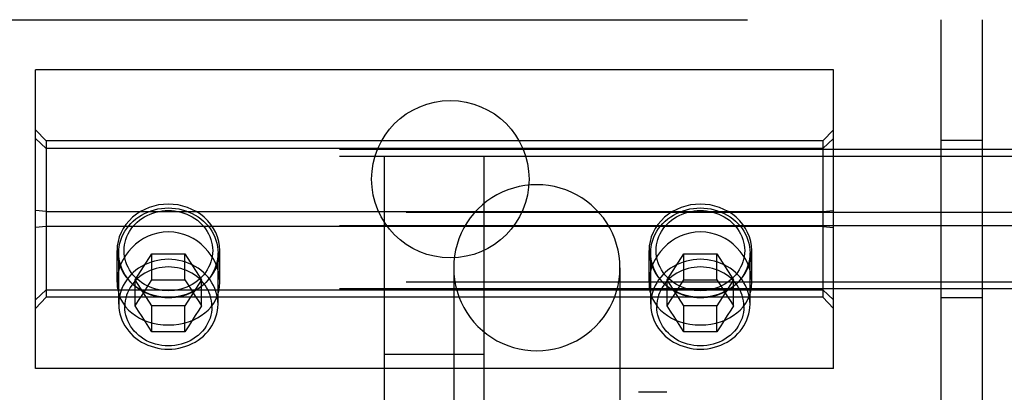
# Model space of a CAD drawing. Header units: inches. Extents: x 0 to 283, y 0 to 183.
# Tile 58 of 99: x 99.928 to 101.779, y 154.683 to 155.384. Entities that reach past the tile are written whole.
import ezdxf

# ---------------------------------------------------------------- set-up
doc = ezdxf.new("R2010")
doc.units = ezdxf.units.IN
doc.header["$LTSCALE"] = 15.583333
doc.header["$MEASUREMENT"] = 0
doc.linetypes.add('HIDDEN', pattern=[0.2, 0.1, -0.1])
doc.layers.add('DEFAULT_2', color=8, linetype='HIDDEN')

msp = doc.modelspace()

# ---------------------------------------------------------------- linework, layer by layer
at = {"layer": 'DEFAULT_2', "color": 8, "linetype": 'HIDDEN'}
for p, q in [((99.7378, 155.3842), (101.7378, 155.3842)), ((101.6598, 155.3842), (101.6598, 154.6342)), ((101.7378, 155.3842), (101.7378, 154.6342)), ((101.4578, 155.2902), (99.9578, 155.2902)), ((99.9578, 154.7282), (99.9578, 155.2902)), ((101.4578, 154.7282), (101.4578, 155.2902)), ((99.9778, 155.1563), (99.9578, 155.1772)), ((101.4378, 155.1563), (101.4578, 155.1772)), ((99.9778, 155.1421), (99.9578, 155.161)), ((101.4378, 155.1563), (99.9778, 155.1563)), ((99.9778, 155.1563), (99.9778, 154.8622)), ((101.4378, 155.1421), (101.4578, 155.161)), ((101.4378, 155.1563), (101.4378, 154.8622)), ((101.7378, 155.1572), (101.6598, 155.1572)), ((139.4878, 155.1398), (61.9878, 155.1398)), ((101.4378, 155.1421), (99.9778, 155.1421)), ((139.4878, 155.1272), (61.9878, 155.1272)), ((100.6141, 154.1474), (100.6141, 155.128)), ((100.8016, 154.1474), (100.8016, 155.128)), ((99.9778, 155.0234), (99.9578, 155.0254)), ((101.4378, 155.0234), (101.4578, 155.0254)), ((139.6128, 155.0215), (61.8628, 155.0215)), ((99.9778, 155.0234), (101.4378, 155.0234)), ((139.4878, 154.9964), (61.9878, 154.9964)), ((99.9778, 154.9951), (99.9578, 154.9931)), ((101.4378, 154.9951), (99.9778, 154.9951)), ((101.4378, 154.9951), (101.4578, 154.9931)), ((100.1113, 154.8905), (100.1113, 154.9498)), ((100.1146, 154.8491), (100.1146, 154.9456)), ((100.1455, 154.8949), (100.1766, 154.9438)), ((100.1766, 154.9438), (100.239, 154.9438)), ((100.1766, 154.8948), (100.1766, 154.9438)), ((100.239, 154.9438), (100.2702, 154.8949)), ((100.239, 154.8948), (100.239, 154.9438)), ((100.3011, 154.8491), (100.3011, 154.9456)), ((100.3043, 154.8905), (100.3043, 154.9498)), ((101.1113, 154.8905), (101.1113, 154.9498)), ((101.1146, 154.8491), (101.1146, 154.9456)), ((101.1455, 154.8949), (101.1766, 154.9438)), ((101.1766, 154.9438), (101.239, 154.9438)), ((101.1766, 154.8948), (101.1766, 154.9438)), ((101.239, 154.9438), (101.2702, 154.8949)), ((101.239, 154.8948), (101.239, 154.9438)), ((101.3011, 154.8491), (101.3011, 154.9456)), ((101.3043, 154.8905), (101.3043, 154.9498)), ((100.7441, 154.9177), (100.7441, 154.3797)), ((101.0566, 154.9177), (101.0566, 154.3797)), ((100.1845, 154.8949), (100.1922, 154.895)), ((100.1922, 154.895), (100.2, 154.8951)), ((100.2, 154.8951), (100.2078, 154.8951)), ((100.2078, 154.8951), (100.2157, 154.8951)), ((100.2157, 154.8951), (100.2235, 154.895)), ((100.2235, 154.895), (100.2312, 154.8949)), ((101.1845, 154.8949), (101.1922, 154.895)), ((101.1922, 154.895), (101.2, 154.8951)), ((101.2, 154.8951), (101.2078, 154.8951)), ((101.2078, 154.8951), (101.2157, 154.8951)), ((101.2157, 154.8951), (101.2235, 154.895)), ((101.2235, 154.895), (101.2312, 154.8949)), ((139.6128, 154.8907), (61.8628, 154.8907)), ((139.4878, 154.8782), (61.9878, 154.8782)), ((100.1766, 154.846), (100.1455, 154.8949)), ((100.1455, 154.8458), (100.1455, 154.8949)), ((100.1646, 154.8762), (100.1711, 154.8863)), ((100.1711, 154.8863), (100.1766, 154.8948)), ((100.1766, 154.8948), (100.1845, 154.8949)), ((100.2312, 154.8949), (100.239, 154.8948)), ((100.2702, 154.8949), (100.239, 154.846)), ((100.239, 154.8948), (100.2462, 154.8836)), ((100.2462, 154.8836), (100.2525, 154.8739)), ((100.2702, 154.8458), (100.2702, 154.8949)), ((101.1766, 154.846), (101.1455, 154.8949)), ((101.1455, 154.8458), (101.1455, 154.8949)), ((101.1646, 154.8762), (101.1711, 154.8863)), ((101.1711, 154.8863), (101.1766, 154.8948)), ((101.1766, 154.8948), (101.1845, 154.8949)), ((101.2312, 154.8949), (101.239, 154.8948)), ((101.2702, 154.8949), (101.239, 154.846)), ((101.239, 154.8948), (101.2462, 154.8836)), ((101.2462, 154.8836), (101.2525, 154.8739)), ((101.2702, 154.8458), (101.2702, 154.8949)), ((99.9778, 154.8763), (99.9578, 154.8574)), ((99.9778, 154.8622), (99.9578, 154.8413)), ((99.9778, 154.8763), (101.4378, 154.8763)), ((101.4378, 154.8622), (99.9778, 154.8622)), ((100.1519, 154.8561), (100.1583, 154.8663)), ((100.1583, 154.8663), (100.1646, 154.8762)), ((100.2525, 154.8739), (100.2584, 154.8645)), ((100.2584, 154.8645), (100.2648, 154.8544)), ((101.1519, 154.8561), (101.1583, 154.8663)), ((101.1583, 154.8663), (101.1646, 154.8762)), ((101.2525, 154.8739), (101.2584, 154.8645)), ((101.2584, 154.8645), (101.2648, 154.8544)), ((101.4378, 154.8763), (101.4578, 154.8574)), ((101.4378, 154.8622), (101.4578, 154.8413)), ((101.7378, 154.8612), (101.6598, 154.8612)), ((100.1455, 154.8458), (100.1519, 154.8561)), ((100.1519, 154.8359), (100.1455, 154.8458)), ((100.239, 154.846), (100.1766, 154.846)), ((100.1766, 154.7969), (100.1766, 154.846)), ((100.239, 154.7969), (100.239, 154.846)), ((100.2648, 154.8544), (100.2702, 154.8458)), ((100.2702, 154.8458), (100.2648, 154.8376)), ((101.1455, 154.8458), (101.1519, 154.8561)), ((101.1519, 154.8359), (101.1455, 154.8458)), ((101.239, 154.846), (101.1766, 154.846)), ((101.1766, 154.7969), (101.1766, 154.846)), ((101.239, 154.7969), (101.239, 154.846)), ((101.2648, 154.8544), (101.2702, 154.8458)), ((101.2702, 154.8458), (101.2648, 154.8376)), ((100.1583, 154.826), (100.1519, 154.8359)), ((100.1646, 154.8161), (100.1583, 154.826)), ((100.2584, 154.8277), (100.2524, 154.8183)), ((100.2648, 154.8376), (100.2584, 154.8277)), ((101.1583, 154.826), (101.1519, 154.8359)), ((101.1646, 154.8161), (101.1583, 154.826)), ((101.2584, 154.8277), (101.2524, 154.8183)), ((101.2648, 154.8376), (101.2584, 154.8277)), ((100.1711, 154.8057), (100.1646, 154.8161)), ((100.1766, 154.7969), (100.1711, 154.8057)), ((100.2462, 154.8085), (100.239, 154.7969)), ((100.2524, 154.8183), (100.2462, 154.8085)), ((101.1711, 154.8057), (101.1646, 154.8161)), ((101.1766, 154.7969), (101.1711, 154.8057)), ((101.2462, 154.8085), (101.239, 154.7969)), ((101.2524, 154.8183), (101.2462, 154.8085)), ((100.1845, 154.797), (100.1766, 154.7969)), ((100.1922, 154.7971), (100.1845, 154.797)), ((100.2, 154.7972), (100.1922, 154.7971)), ((100.2078, 154.7972), (100.2, 154.7972)), ((100.2157, 154.7972), (100.2078, 154.7972)), ((100.2235, 154.7971), (100.2157, 154.7972)), ((100.2312, 154.797), (100.2235, 154.7971)), ((100.239, 154.7969), (100.2312, 154.797)), ((101.1845, 154.797), (101.1766, 154.7969)), ((101.1922, 154.7971), (101.1845, 154.797)), ((101.2, 154.7972), (101.1922, 154.7971)), ((101.2078, 154.7972), (101.2, 154.7972)), ((101.2157, 154.7972), (101.2078, 154.7972)), ((101.2235, 154.7971), (101.2157, 154.7972)), ((101.2312, 154.797), (101.2235, 154.7971)), ((101.239, 154.7969), (101.2312, 154.797)), ((100.8016, 154.7545), (100.6141, 154.7545)), ((101.4578, 154.7282), (99.9578, 154.7282)), ((101.1446, 154.6834), (101.0916, 154.6834))]:
    msp.add_line(p, q, dxfattribs=at)
for points in [[(101.0566, 154.9177), (101.0562, 154.9288), (101.055, 154.9399), (101.053, 154.9509), (101.0502, 154.9617), (101.0467, 154.9723), (101.0424, 154.9826), (101.0374, 154.9925), (101.0318, 155.0021), (101.0254, 155.0113), (101.0184, 155.02), (101.0108, 155.0281), (101.0026, 155.0357), (100.9939, 155.0427), (100.9848, 155.0491), (100.9752, 155.0548), (100.9652, 155.0598), (100.9549, 155.064), (100.9443, 155.0676), (100.9335, 155.0703), (100.9225, 155.0723), (100.9115, 155.0735), (100.9003, 155.0739), (100.8892, 155.0735), (100.8781, 155.0723), (100.8671, 155.0703), (100.8563, 155.0676), (100.8457, 155.064), (100.8354, 155.0598), (100.8254, 155.0548), (100.8158, 155.0491), (100.8067, 155.0427), (100.798, 155.0357), (100.7898, 155.0281), (100.7822, 155.02), (100.7752, 155.0113), (100.7689, 155.0021), (100.7632, 154.9925), (100.7582, 154.9826), (100.7539, 154.9723), (100.7504, 154.9617), (100.7476, 154.9509), (100.7456, 154.9399), (100.7445, 154.9288), (100.7441, 154.9177)], [(100.1146, 154.9456), (100.1148, 154.9516), (100.1155, 154.9577), (100.1167, 154.9636), (100.1183, 154.9694), (100.1204, 154.9752), (100.123, 154.9808), (100.126, 154.9862), (100.1294, 154.9913), (100.1332, 154.9963), (100.1374, 155.001), (100.1419, 155.0054), (100.1468, 155.0095), (100.152, 155.0133), (100.1575, 155.0168), (100.1632, 155.0198), (100.1692, 155.0225), (100.1753, 155.0248), (100.1817, 155.0267), (100.1881, 155.0282), (100.1946, 155.0293), (100.2012, 155.0299), (100.2078, 155.0301)], [(100.2078, 154.8744), (100.2019, 154.8746), (100.196, 154.8751), (100.1902, 154.8761), (100.1845, 154.8774), (100.1788, 154.8791), (100.1733, 154.8812), (100.168, 154.8836), (100.1629, 154.8863), (100.158, 154.8894), (100.1533, 154.8928), (100.149, 154.8964), (100.1449, 154.9004), (100.1412, 154.9046), (100.1378, 154.909), (100.1348, 154.9136), (100.1321, 154.9185), (100.1298, 154.9234), (100.1279, 154.9286), (100.1265, 154.9338), (100.1254, 154.9391), (100.1248, 154.9444), (100.1246, 154.9498), (100.1248, 154.9552), (100.1254, 154.9606), (100.1265, 154.9659), (100.1279, 154.9711), (100.1298, 154.9762), (100.1321, 154.9812), (100.1348, 154.986), (100.1378, 154.9907), (100.1412, 154.9951), (100.1449, 154.9993), (100.149, 155.0032), (100.1533, 155.0069), (100.158, 155.0103), (100.1629, 155.0134), (100.168, 155.0161), (100.1733, 155.0185), (100.1788, 155.0206), (100.1845, 155.0223), (100.1902, 155.0236), (100.196, 155.0245), (100.2019, 155.0251), (100.2078, 155.0253)], [(100.2078, 155.0373), (100.1986, 155.0369), (100.1895, 155.0357), (100.1805, 155.0337), (100.1719, 155.031), (100.1635, 155.0275), (100.1555, 155.0234)], [(100.2601, 155.0234), (100.2521, 155.0275), (100.2438, 155.031), (100.2351, 155.0337), (100.2261, 155.0357), (100.2171, 155.0369), (100.2078, 155.0373)], [(100.2078, 155.0301), (100.2144, 155.0299), (100.221, 155.0293), (100.2275, 155.0282), (100.234, 155.0267), (100.2403, 155.0248), (100.2464, 155.0225), (100.2524, 155.0198), (100.2581, 155.0168), (100.2636, 155.0133), (100.2688, 155.0095), (100.2737, 155.0054), (100.2782, 155.001), (100.2824, 154.9963), (100.2862, 154.9913), (100.2896, 154.9862), (100.2926, 154.9808), (100.2952, 154.9752), (100.2973, 154.9694), (100.2989, 154.9636), (100.3001, 154.9577), (100.3008, 154.9516), (100.3011, 154.9456)], [(100.2078, 155.0253), (100.2137, 155.0251), (100.2196, 155.0245), (100.2254, 155.0236), (100.2311, 155.0223), (100.2368, 155.0206), (100.2423, 155.0185), (100.2476, 155.0161), (100.2527, 155.0134), (100.2576, 155.0103), (100.2623, 155.0069), (100.2666, 155.0032), (100.2707, 154.9993), (100.2744, 154.9951), (100.2778, 154.9907), (100.2808, 154.986), (100.2835, 154.9812), (100.2858, 154.9762), (100.2877, 154.9711), (100.2891, 154.9659), (100.2902, 154.9606), (100.2908, 154.9552), (100.2911, 154.9498), (100.2908, 154.9444), (100.2902, 154.9391), (100.2891, 154.9338), (100.2877, 154.9286), (100.2858, 154.9234), (100.2835, 154.9185), (100.2808, 154.9136), (100.2778, 154.909), (100.2744, 154.9046), (100.2707, 154.9004), (100.2666, 154.8964), (100.2623, 154.8928), (100.2576, 154.8894), (100.2527, 154.8863), (100.2476, 154.8836), (100.2423, 154.8812), (100.2368, 154.8791), (100.2311, 154.8774), (100.2254, 154.8761), (100.2196, 154.8751), (100.2137, 154.8746), (100.2078, 154.8744)], [(101.1146, 154.9456), (101.1148, 154.9516), (101.1155, 154.9577), (101.1167, 154.9636), (101.1183, 154.9694), (101.1204, 154.9752), (101.123, 154.9808), (101.126, 154.9862), (101.1294, 154.9913), (101.1332, 154.9963), (101.1374, 155.001), (101.1419, 155.0054), (101.1468, 155.0095), (101.152, 155.0133), (101.1575, 155.0168), (101.1632, 155.0198), (101.1692, 155.0225), (101.1753, 155.0248), (101.1817, 155.0267), (101.1881, 155.0282), (101.1946, 155.0293), (101.2012, 155.0299), (101.2078, 155.0301)], [(101.2078, 154.8744), (101.2019, 154.8746), (101.196, 154.8751), (101.1902, 154.8761), (101.1845, 154.8774), (101.1788, 154.8791), (101.1733, 154.8812), (101.168, 154.8836), (101.1629, 154.8863), (101.158, 154.8894), (101.1533, 154.8928), (101.149, 154.8964), (101.1449, 154.9004), (101.1412, 154.9046), (101.1378, 154.909), (101.1348, 154.9136), (101.1321, 154.9185), (101.1298, 154.9234), (101.1279, 154.9286), (101.1265, 154.9338), (101.1254, 154.9391), (101.1248, 154.9444), (101.1246, 154.9498), (101.1248, 154.9552), (101.1254, 154.9606), (101.1265, 154.9659), (101.1279, 154.9711), (101.1298, 154.9762), (101.1321, 154.9812), (101.1348, 154.986), (101.1378, 154.9907), (101.1412, 154.9951), (101.1449, 154.9993), (101.149, 155.0032), (101.1533, 155.0069), (101.158, 155.0103), (101.1629, 155.0134), (101.168, 155.0161), (101.1733, 155.0185), (101.1788, 155.0206), (101.1845, 155.0223), (101.1902, 155.0236), (101.196, 155.0245), (101.2019, 155.0251), (101.2078, 155.0253)], [(101.2078, 155.0373), (101.1986, 155.0369), (101.1895, 155.0357), (101.1805, 155.0337), (101.1719, 155.031), (101.1635, 155.0275), (101.1555, 155.0234)], [(101.2601, 155.0234), (101.2521, 155.0275), (101.2438, 155.031), (101.2351, 155.0337), (101.2261, 155.0357), (101.2171, 155.0369), (101.2078, 155.0373)], [(101.2078, 155.0301), (101.2144, 155.0299), (101.221, 155.0293), (101.2275, 155.0282), (101.234, 155.0267), (101.2403, 155.0248), (101.2464, 155.0225), (101.2524, 155.0198), (101.2581, 155.0168), (101.2636, 155.0133), (101.2688, 155.0095), (101.2737, 155.0054), (101.2782, 155.001), (101.2824, 154.9963), (101.2862, 154.9913), (101.2896, 154.9862), (101.2926, 154.9808), (101.2952, 154.9752), (101.2973, 154.9694), (101.2989, 154.9636), (101.3001, 154.9577), (101.3008, 154.9516), (101.3011, 154.9456)], [(101.2078, 155.0253), (101.2137, 155.0251), (101.2196, 155.0245), (101.2254, 155.0236), (101.2311, 155.0223), (101.2368, 155.0206), (101.2423, 155.0185), (101.2476, 155.0161), (101.2527, 155.0134), (101.2576, 155.0103), (101.2623, 155.0069), (101.2666, 155.0032), (101.2707, 154.9993), (101.2744, 154.9951), (101.2778, 154.9907), (101.2808, 154.986), (101.2835, 154.9812), (101.2858, 154.9762), (101.2877, 154.9711), (101.2891, 154.9659), (101.2902, 154.9606), (101.2908, 154.9552), (101.2911, 154.9498), (101.2908, 154.9444), (101.2902, 154.9391), (101.2891, 154.9338), (101.2877, 154.9286), (101.2858, 154.9234), (101.2835, 154.9185), (101.2808, 154.9136), (101.2778, 154.909), (101.2744, 154.9046), (101.2707, 154.9004), (101.2666, 154.8964), (101.2623, 154.8928), (101.2576, 154.8894), (101.2527, 154.8863), (101.2476, 154.8836), (101.2423, 154.8812), (101.2368, 154.8791), (101.2311, 154.8774), (101.2254, 154.8761), (101.2196, 154.8751), (101.2137, 154.8746), (101.2078, 154.8744)], [(100.1555, 155.0234), (100.1477, 155.0182), (100.1405, 155.0125), (100.1339, 155.0061), (100.1281, 154.9992), (100.1231, 154.9917), (100.1189, 154.9838), (100.1156, 154.9756), (100.1132, 154.9672), (100.1118, 154.9586), (100.1113, 154.9498)], [(100.3043, 154.9498), (100.3038, 154.9586), (100.3024, 154.9672), (100.3, 154.9756), (100.2967, 154.9838), (100.2925, 154.9917), (100.2875, 154.9992), (100.2817, 155.0061), (100.2751, 155.0125), (100.2679, 155.0182), (100.2601, 155.0234)], [(101.1555, 155.0234), (101.1477, 155.0182), (101.1405, 155.0125), (101.1339, 155.0061), (101.1281, 154.9992), (101.1231, 154.9917), (101.1189, 154.9838), (101.1156, 154.9756), (101.1132, 154.9672), (101.1118, 154.9586), (101.1113, 154.9498)], [(101.3043, 154.9498), (101.3038, 154.9586), (101.3024, 154.9672), (101.3, 154.9756), (101.2967, 154.9838), (101.2925, 154.9917), (101.2875, 154.9992), (101.2817, 155.0061), (101.2751, 155.0125), (101.2679, 155.0182), (101.2601, 155.0234)], [(100.2078, 154.9851), (100.1978, 154.9846), (100.1882, 154.983), (100.1788, 154.9804), (100.1698, 154.9769), (100.1613, 154.9726), (100.1533, 154.9675), (100.1459, 154.9618), (100.1391, 154.9554), (100.1329, 154.9484), (100.1274, 154.9409), (100.1226, 154.9331), (100.1186, 154.9249), (100.1154, 154.9164), (100.1132, 154.9078), (100.1118, 154.8991), (100.1113, 154.8905)], [(100.3043, 154.8905), (100.3038, 154.8991), (100.3025, 154.9078), (100.3002, 154.9164), (100.297, 154.9248), (100.293, 154.9331), (100.2882, 154.9409), (100.2827, 154.9484), (100.2765, 154.9554), (100.2697, 154.9618), (100.2623, 154.9675), (100.2543, 154.9726), (100.2458, 154.9769), (100.2368, 154.9804), (100.2274, 154.983), (100.2178, 154.9846), (100.2078, 154.9851)], [(101.2078, 154.9851), (101.1978, 154.9846), (101.1882, 154.983), (101.1788, 154.9804), (101.1698, 154.9769), (101.1613, 154.9726), (101.1533, 154.9675), (101.1459, 154.9618), (101.1391, 154.9554), (101.1329, 154.9484), (101.1274, 154.9409), (101.1226, 154.9331), (101.1186, 154.9249), (101.1154, 154.9164), (101.1132, 154.9078), (101.1118, 154.8991), (101.1113, 154.8905)], [(101.3043, 154.8905), (101.3038, 154.8991), (101.3025, 154.9078), (101.3002, 154.9164), (101.297, 154.9248), (101.293, 154.9331), (101.2882, 154.9409), (101.2827, 154.9484), (101.2765, 154.9554), (101.2697, 154.9618), (101.2623, 154.9675), (101.2543, 154.9726), (101.2458, 154.9769), (101.2368, 154.9804), (101.2274, 154.983), (101.2178, 154.9846), (101.2078, 154.9851)], [(100.1113, 154.9498), (100.1118, 154.9411), (100.1132, 154.9325), (100.1156, 154.924), (100.1189, 154.9158), (100.1231, 154.908), (100.1281, 154.9005), (100.1339, 154.8936), (100.1419, 154.8858)], [(100.1374, 154.8902), (100.1332, 154.8949), (100.1294, 154.8999), (100.126, 154.9051), (100.123, 154.9105), (100.1204, 154.916), (100.1183, 154.9218), (100.1167, 154.9276), (100.1155, 154.9336), (100.1148, 154.9396), (100.1146, 154.9456)], [(100.2078, 154.9336), (100.2012, 154.9333), (100.1945, 154.9327), (100.188, 154.9316), (100.1815, 154.9301), (100.1752, 154.9282), (100.1691, 154.9259), (100.1631, 154.9232), (100.1574, 154.9201), (100.1519, 154.9167), (100.1467, 154.9129), (100.1419, 154.9088), (100.1373, 154.9044), (100.1332, 154.8997), (100.1294, 154.8947), (100.126, 154.8896), (100.123, 154.8842), (100.1204, 154.8786), (100.1183, 154.8729), (100.1167, 154.867), (100.1155, 154.8611), (100.1148, 154.8551), (100.1146, 154.8491)], [(100.3011, 154.8491), (100.3008, 154.8551), (100.3001, 154.8611), (100.2989, 154.867), (100.2973, 154.8729), (100.2952, 154.8786), (100.2926, 154.8842), (100.2896, 154.8896), (100.2863, 154.8947), (100.2825, 154.8997), (100.2783, 154.9044), (100.2737, 154.9088), (100.2689, 154.9129), (100.2637, 154.9167), (100.2582, 154.9201), (100.2525, 154.9232), (100.2465, 154.9259), (100.2404, 154.9282), (100.2341, 154.9301), (100.2276, 154.9316), (100.2211, 154.9327), (100.2145, 154.9333), (100.2078, 154.9336)], [(100.3011, 154.9456), (100.3008, 154.9396), (100.3001, 154.9336), (100.2989, 154.9276), (100.2973, 154.9218), (100.2952, 154.916), (100.2926, 154.9105), (100.2896, 154.9051), (100.2862, 154.8999), (100.2824, 154.8949), (100.2782, 154.8902)], [(100.2817, 154.8936), (100.2875, 154.9005), (100.2925, 154.908), (100.2967, 154.9158), (100.3, 154.924), (100.3024, 154.9325), (100.3038, 154.9411), (100.3043, 154.9498)], [(101.1113, 154.9498), (101.1118, 154.9411), (101.1132, 154.9325), (101.1156, 154.924), (101.1189, 154.9158), (101.1231, 154.908), (101.1281, 154.9005), (101.1339, 154.8936), (101.1419, 154.8858)], [(101.1374, 154.8902), (101.1332, 154.8949), (101.1294, 154.8999), (101.126, 154.9051), (101.123, 154.9105), (101.1204, 154.916), (101.1183, 154.9218), (101.1167, 154.9276), (101.1155, 154.9336), (101.1148, 154.9396), (101.1146, 154.9456)], [(101.2078, 154.9336), (101.2012, 154.9333), (101.1945, 154.9327), (101.188, 154.9316), (101.1815, 154.9301), (101.1752, 154.9282), (101.1691, 154.9259), (101.1631, 154.9232), (101.1574, 154.9201), (101.1519, 154.9167), (101.1467, 154.9129), (101.1419, 154.9088), (101.1373, 154.9044), (101.1332, 154.8997), (101.1294, 154.8947), (101.126, 154.8896), (101.123, 154.8842), (101.1204, 154.8786), (101.1183, 154.8729), (101.1167, 154.867), (101.1155, 154.8611), (101.1148, 154.8551), (101.1146, 154.8491)], [(101.3011, 154.8491), (101.3008, 154.8551), (101.3001, 154.8611), (101.2989, 154.867), (101.2973, 154.8729), (101.2952, 154.8786), (101.2926, 154.8842), (101.2896, 154.8896), (101.2863, 154.8947), (101.2825, 154.8997), (101.2783, 154.9044), (101.2737, 154.9088), (101.2689, 154.9129), (101.2637, 154.9167), (101.2582, 154.9201), (101.2525, 154.9232), (101.2465, 154.9259), (101.2404, 154.9282), (101.2341, 154.9301), (101.2276, 154.9316), (101.2211, 154.9327), (101.2145, 154.9333), (101.2078, 154.9336)], [(101.3011, 154.9456), (101.3008, 154.9396), (101.3001, 154.9336), (101.2989, 154.9276), (101.2973, 154.9218), (101.2952, 154.916), (101.2926, 154.9105), (101.2896, 154.9051), (101.2862, 154.8999), (101.2824, 154.8949), (101.2782, 154.8902)], [(101.2817, 154.8936), (101.2875, 154.9005), (101.2925, 154.908), (101.2967, 154.9158), (101.3, 154.924), (101.3024, 154.9325), (101.3038, 154.9411), (101.3043, 154.9498)], [(100.2078, 154.9191), (100.202, 154.9189), (100.1961, 154.9184), (100.1904, 154.9174), (100.1847, 154.9161), (100.1792, 154.9144), (100.1738, 154.9124), (100.1685, 154.91), (100.1635, 154.9073), (100.1587, 154.9043), (100.1541, 154.901), (100.1499, 154.8974), (100.1459, 154.8935), (100.1422, 154.8894), (100.1389, 154.885), (100.1359, 154.8804), (100.1333, 154.8757), (100.131, 154.8708), (100.1292, 154.8658), (100.1277, 154.8606), (100.1267, 154.8554), (100.1261, 154.8502), (100.1259, 154.8449)], [(100.2897, 154.8449), (100.2895, 154.8502), (100.2889, 154.8554), (100.2879, 154.8606), (100.2864, 154.8658), (100.2846, 154.8708), (100.2823, 154.8757), (100.2797, 154.8804), (100.2767, 154.885), (100.2734, 154.8894), (100.2697, 154.8935), (100.2657, 154.8974), (100.2615, 154.901), (100.2569, 154.9043), (100.2521, 154.9073), (100.2471, 154.91), (100.2418, 154.9124), (100.2364, 154.9144), (100.2309, 154.9161), (100.2252, 154.9174), (100.2195, 154.9184), (100.2136, 154.9189), (100.2078, 154.9191)], [(100.7441, 154.9177), (100.7445, 154.9065), (100.7456, 154.8954), (100.7476, 154.8845), (100.7504, 154.8736), (100.7539, 154.8631), (100.7582, 154.8528), (100.7632, 154.8428), (100.7689, 154.8332), (100.7752, 154.824), (100.7822, 154.8154), (100.7898, 154.8072), (100.798, 154.7996), (100.8067, 154.7926), (100.8158, 154.7862), (100.8254, 154.7805), (100.8354, 154.7756), (100.8457, 154.7713), (100.8563, 154.7678), (100.8671, 154.765), (100.8781, 154.763), (100.8892, 154.7618), (100.9003, 154.7614), (100.9115, 154.7618), (100.9225, 154.763), (100.9335, 154.765), (100.9443, 154.7678), (100.9549, 154.7713), (100.9652, 154.7756), (100.9752, 154.7805), (100.9848, 154.7862), (100.9939, 154.7926), (101.0026, 154.7996), (101.0108, 154.8072), (101.0184, 154.8154), (101.0254, 154.824), (101.0318, 154.8332), (101.0374, 154.8428), (101.0424, 154.8528), (101.0467, 154.8631), (101.0502, 154.8736), (101.053, 154.8845), (101.055, 154.8954), (101.0562, 154.9065), (101.0566, 154.9177)], [(101.2078, 154.9191), (101.202, 154.9189), (101.1961, 154.9184), (101.1904, 154.9174), (101.1847, 154.9161), (101.1792, 154.9144), (101.1738, 154.9124), (101.1685, 154.91), (101.1635, 154.9073), (101.1587, 154.9043), (101.1541, 154.901), (101.1499, 154.8974), (101.1459, 154.8935), (101.1422, 154.8894), (101.1389, 154.885), (101.1359, 154.8804), (101.1333, 154.8757), (101.131, 154.8708), (101.1292, 154.8658), (101.1277, 154.8606), (101.1267, 154.8554), (101.1261, 154.8502), (101.1259, 154.8449)], [(101.2897, 154.8449), (101.2895, 154.8502), (101.2889, 154.8554), (101.2879, 154.8606), (101.2864, 154.8658), (101.2846, 154.8708), (101.2823, 154.8757), (101.2797, 154.8804), (101.2767, 154.885), (101.2734, 154.8894), (101.2697, 154.8935), (101.2657, 154.8974), (101.2615, 154.901), (101.2569, 154.9043), (101.2521, 154.9073), (101.2471, 154.91), (101.2418, 154.9124), (101.2364, 154.9144), (101.2309, 154.9161), (101.2252, 154.9174), (101.2195, 154.9184), (101.2136, 154.9189), (101.2078, 154.9191)], [(100.1113, 154.8905), (100.1118, 154.882), (100.1131, 154.8737), (100.1154, 154.8658), (100.1186, 154.8582), (100.1226, 154.851), (100.1273, 154.8443), (100.1329, 154.8382), (100.1391, 154.8326), (100.1459, 154.8276), (100.1533, 154.8231), (100.1613, 154.8193), (100.1697, 154.8162), (100.1787, 154.8136), (100.1882, 154.8117), (100.1978, 154.8106), (100.2078, 154.8102)], [(100.1405, 154.8872), (100.1477, 154.8814), (100.1555, 154.8763)], [(100.2078, 154.8611), (100.2012, 154.8613), (100.1946, 154.8619), (100.1881, 154.863), (100.1817, 154.8645), (100.1753, 154.8664), (100.1692, 154.8687), (100.1632, 154.8714), (100.1575, 154.8745), (100.152, 154.8779), (100.1468, 154.8817), (100.1419, 154.8858)], [(100.2817, 154.8936), (100.2737, 154.8858), (100.2688, 154.8817), (100.2636, 154.8779), (100.2581, 154.8745), (100.2524, 154.8714), (100.2464, 154.8687), (100.2403, 154.8664), (100.234, 154.8645), (100.2275, 154.863), (100.221, 154.8619), (100.2144, 154.8613), (100.2078, 154.8611)], [(100.2078, 154.8102), (100.2178, 154.8106), (100.2275, 154.8117), (100.2369, 154.8136), (100.2459, 154.8162), (100.2544, 154.8193), (100.2623, 154.8232), (100.2697, 154.8276), (100.2766, 154.8326), (100.2828, 154.8382), (100.2883, 154.8443), (100.293, 154.851), (100.297, 154.8582), (100.3002, 154.8657), (100.3025, 154.8737), (100.3038, 154.882), (100.3043, 154.8905)], [(100.2601, 154.8763), (100.2679, 154.8814), (100.2751, 154.8872)], [(101.1113, 154.8905), (101.1118, 154.882), (101.1131, 154.8737), (101.1154, 154.8658), (101.1186, 154.8582), (101.1226, 154.851), (101.1273, 154.8443), (101.1329, 154.8382), (101.1391, 154.8326), (101.1459, 154.8276), (101.1533, 154.8231), (101.1613, 154.8193), (101.1697, 154.8162), (101.1787, 154.8136), (101.1882, 154.8117), (101.1978, 154.8106), (101.2078, 154.8102)], [(101.1405, 154.8872), (101.1477, 154.8814), (101.1555, 154.8763)], [(101.2078, 154.8611), (101.2012, 154.8613), (101.1946, 154.8619), (101.1881, 154.863), (101.1817, 154.8645), (101.1753, 154.8664), (101.1692, 154.8687), (101.1632, 154.8714), (101.1575, 154.8745), (101.152, 154.8779), (101.1468, 154.8817), (101.1419, 154.8858)], [(101.2817, 154.8936), (101.2737, 154.8858), (101.2688, 154.8817), (101.2636, 154.8779), (101.2581, 154.8745), (101.2524, 154.8714), (101.2464, 154.8687), (101.2403, 154.8664), (101.234, 154.8645), (101.2275, 154.863), (101.221, 154.8619), (101.2144, 154.8613), (101.2078, 154.8611)], [(101.2078, 154.8102), (101.2178, 154.8106), (101.2275, 154.8117), (101.2369, 154.8136), (101.2459, 154.8162), (101.2544, 154.8193), (101.2623, 154.8232), (101.2697, 154.8276), (101.2766, 154.8326), (101.2828, 154.8382), (101.2883, 154.8443), (101.293, 154.851), (101.297, 154.8582), (101.3002, 154.8657), (101.3025, 154.8737), (101.3038, 154.882), (101.3043, 154.8905)], [(101.2601, 154.8763), (101.2679, 154.8814), (101.2751, 154.8872)], [(100.1555, 154.8763), (100.1635, 154.8721), (100.1719, 154.8687), (100.1805, 154.8659), (100.1895, 154.864), (100.1986, 154.8628), (100.2078, 154.8624)], [(100.2078, 154.8624), (100.2171, 154.8628), (100.2261, 154.864), (100.2351, 154.8659), (100.2438, 154.8687), (100.2521, 154.8721), (100.2601, 154.8763)], [(101.1555, 154.8763), (101.1635, 154.8721), (101.1719, 154.8687), (101.1805, 154.8659), (101.1895, 154.864), (101.1986, 154.8628), (101.2078, 154.8624)], [(101.2078, 154.8624), (101.2171, 154.8628), (101.2261, 154.864), (101.2351, 154.8659), (101.2438, 154.8687), (101.2521, 154.8721), (101.2601, 154.8763)], [(100.1146, 154.8491), (100.1148, 154.843), (100.1155, 154.837), (100.1167, 154.8311), (100.1183, 154.8252), (100.1204, 154.8195), (100.123, 154.8139), (100.126, 154.8085), (100.1294, 154.8034), (100.1332, 154.7984), (100.1373, 154.7937), (100.1419, 154.7893), (100.1467, 154.7852), (100.1519, 154.7814), (100.1574, 154.778), (100.1631, 154.7749), (100.1691, 154.7722), (100.1752, 154.7699), (100.1815, 154.768), (100.188, 154.7665), (100.1945, 154.7654), (100.2012, 154.7648), (100.2078, 154.7645)], [(100.2897, 154.8449), (100.2895, 154.8393), (100.2888, 154.8338), (100.2877, 154.8283), (100.2861, 154.823), (100.2841, 154.8177), (100.2816, 154.8126), (100.2788, 154.8077), (100.2755, 154.803), (100.2719, 154.7986), (100.2679, 154.7944), (100.2635, 154.7904), (100.2589, 154.7868), (100.254, 154.7835), (100.2488, 154.7805), (100.2434, 154.778), (100.2377, 154.7757), (100.232, 154.7739), (100.226, 154.7725), (100.22, 154.7714), (100.2139, 154.7708), (100.2078, 154.7706), (100.2017, 154.7708), (100.1956, 154.7714), (100.1896, 154.7725), (100.1837, 154.7739), (100.1779, 154.7757), (100.1723, 154.778), (100.1668, 154.7805), (100.1616, 154.7835), (100.1567, 154.7868), (100.1521, 154.7904), (100.1477, 154.7944), (100.1437, 154.7986), (100.1401, 154.803), (100.1368, 154.8077), (100.134, 154.8126), (100.1315, 154.8177), (100.1295, 154.823), (100.1279, 154.8283), (100.1268, 154.8338), (100.1261, 154.8393), (100.1259, 154.8449)], [(100.2078, 154.7645), (100.2145, 154.7648), (100.2211, 154.7654), (100.2276, 154.7665), (100.2341, 154.768), (100.2404, 154.7699), (100.2465, 154.7722), (100.2525, 154.7749), (100.2582, 154.778), (100.2637, 154.7814), (100.2689, 154.7852), (100.2737, 154.7893), (100.2783, 154.7937), (100.2825, 154.7984), (100.2863, 154.8034), (100.2896, 154.8085), (100.2926, 154.8139), (100.2952, 154.8195), (100.2973, 154.8252), (100.2989, 154.8311), (100.3001, 154.837), (100.3008, 154.843), (100.3011, 154.8491)], [(101.1146, 154.8491), (101.1148, 154.843), (101.1155, 154.837), (101.1167, 154.8311), (101.1183, 154.8252), (101.1204, 154.8195), (101.123, 154.8139), (101.126, 154.8085), (101.1294, 154.8034), (101.1332, 154.7984), (101.1373, 154.7937), (101.1419, 154.7893), (101.1467, 154.7852), (101.1519, 154.7814), (101.1574, 154.778), (101.1631, 154.7749), (101.1691, 154.7722), (101.1752, 154.7699), (101.1815, 154.768), (101.188, 154.7665), (101.1945, 154.7654), (101.2012, 154.7648), (101.2078, 154.7645)], [(101.2897, 154.8449), (101.2895, 154.8393), (101.2888, 154.8338), (101.2877, 154.8283), (101.2861, 154.823), (101.2841, 154.8177), (101.2816, 154.8126), (101.2788, 154.8077), (101.2755, 154.803), (101.2719, 154.7986), (101.2679, 154.7944), (101.2635, 154.7904), (101.2589, 154.7868), (101.254, 154.7835), (101.2488, 154.7805), (101.2434, 154.778), (101.2377, 154.7757), (101.232, 154.7739), (101.226, 154.7725), (101.22, 154.7714), (101.2139, 154.7708), (101.2078, 154.7706), (101.2017, 154.7708), (101.1956, 154.7714), (101.1896, 154.7725), (101.1837, 154.7739), (101.1779, 154.7757), (101.1723, 154.778), (101.1668, 154.7805), (101.1616, 154.7835), (101.1567, 154.7868), (101.1521, 154.7904), (101.1477, 154.7944), (101.1437, 154.7986), (101.1401, 154.803), (101.1368, 154.8077), (101.134, 154.8126), (101.1315, 154.8177), (101.1295, 154.823), (101.1279, 154.8283), (101.1268, 154.8338), (101.1261, 154.8393), (101.1259, 154.8449)], [(101.2078, 154.7645), (101.2145, 154.7648), (101.2211, 154.7654), (101.2276, 154.7665), (101.2341, 154.768), (101.2404, 154.7699), (101.2465, 154.7722), (101.2525, 154.7749), (101.2582, 154.778), (101.2637, 154.7814), (101.2689, 154.7852), (101.2737, 154.7893), (101.2783, 154.7937), (101.2825, 154.7984), (101.2863, 154.8034), (101.2896, 154.8085), (101.2926, 154.8139), (101.2952, 154.8195), (101.2973, 154.8252), (101.2989, 154.8311), (101.3001, 154.837), (101.3008, 154.843), (101.3011, 154.8491)]]:
    msp.add_lwpolyline(points, dxfattribs=at)
msp.add_circle((100.7378, 155.0842), 0.148, dxfattribs=at)

doc.saveas('drawing.dxf')
